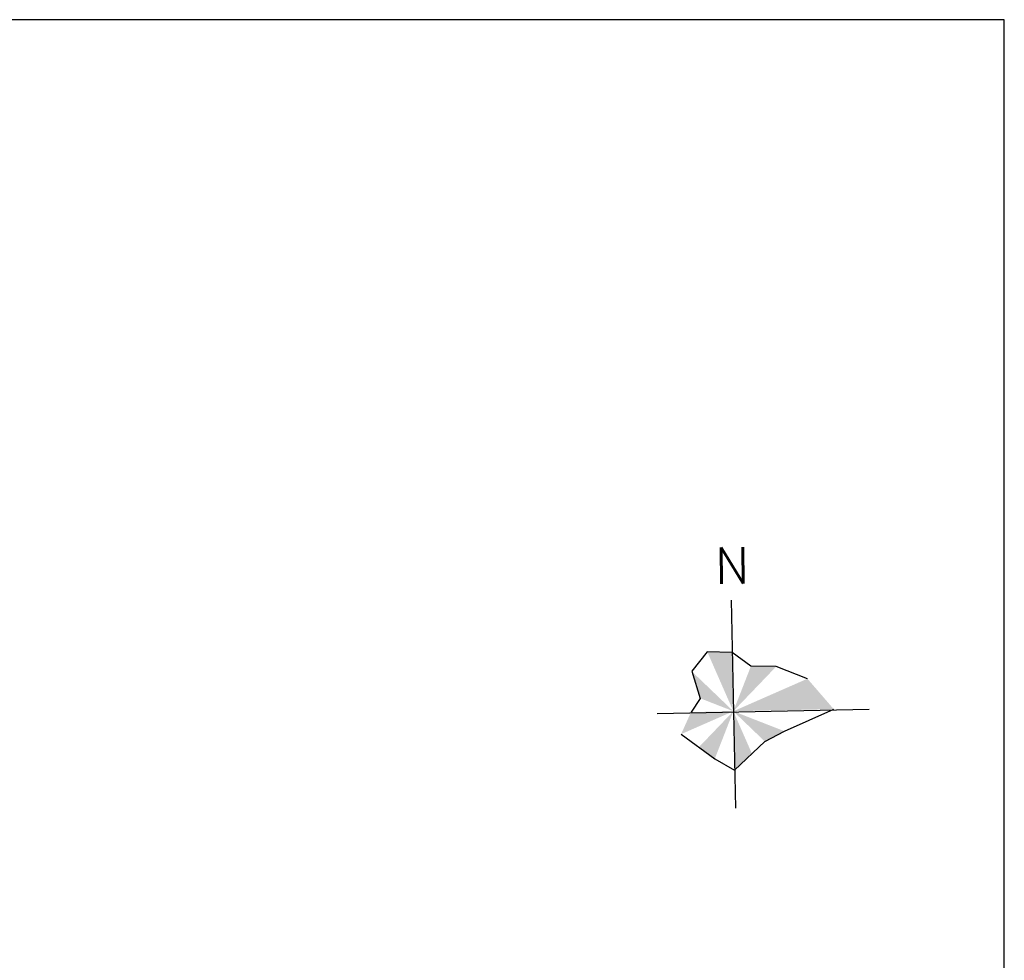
# Model space of a CAD drawing. Extents: x 456755 to 458049, y 3845626 to 3853218.
# Tile 39 of 80: x 457771 to 458049, y 3848959 to 3849225. Entities that reach past the tile are written whole.
import ezdxf

# ---------------------------------------------------------------- set-up
doc = ezdxf.new("R2010")
doc.units = 0
doc.layers.get('0').update_dxf_attribs({"linetype": 'CONTINUOUS'})
doc.layers.add('2000图框', color=7, linetype='CONTINUOUS', lineweight=30)
doc.styles.add('HZ', font='rs.shx', dxfattribs={"width": 0.8, "bigfont": 'hztxt.shx'})

# ---------------------------------------------------------------- blocks, each defined once
blk = doc.blocks.new('zb')
at = {"layer": '2000图框', "lineweight": -3}
h = blk.add_hatch(color=7, dxfattribs=at)
h.paths.add_polyline_path([(8.671, -5.778), (1.703, -8.835), (11.146, -8.639)])
h.paths.add_polyline_path([(5.734, -4.633), (3.358, -4.595), (1.703, -8.835)])
h.paths.add_polyline_path([(1.589, -3.302), (-0.746, -3.251), (1.703, -8.835)])
h.paths.add_polyline_path([(-2.208, -5.082), (-1.401, -7.623), (1.703, -8.835)])
h.paths.add_polyline_path([(1.703, -8.835), (-2.273, -8.917), (-3.209, -10.99)])
h.paths.add_polyline_path([(1.703, -8.835), (-1.535, -12.21), (-0.039, -13.3)])
h.paths.add_polyline_path([(1.703, -8.835), (1.818, -14.367), (3.456, -12.829)])
h.paths.add_polyline_path([(1.703, -8.835), (4.673, -11.684), (6.507, -10.709)])
at = {"layer": '2000图框', "color": 7, "lineweight": -3}
for p, q in [((1.487, 1.592), (1.892, -17.945)), ((-0.746, -3.251), (-2.208, -5.082)), ((1.589, -3.302), (-0.746, -3.251)), ((3.358, -4.595), (1.589, -3.302)), ((5.734, -4.633), (3.358, -4.595)), ((-2.208, -5.082), (-1.401, -7.623)), ((8.671, -5.778), (5.734, -4.633)), ((-1.401, -7.623), (-2.273, -8.917)), ((-5.467, -9.054), (14.486, -8.641)), ((6.507, -10.709), (11.146, -8.639)), ((-3.209, -10.99), (-0.039, -13.3)), ((4.673, -11.684), (6.507, -10.709)), ((1.818, -14.367), (4.673, -11.684)), ((-0.039, -13.3), (1.818, -14.367))]:
    blk.add_line(p, q, dxfattribs=at)
at = {"layer": '2000图框', "color": 7, "lineweight": -3, "style": 'HZ', "width": 1}
blk.add_text('N', height=3.407, rotation=0.73221, dxfattribs=at).set_placement((0.013, 3.142, 16.041))

msp = doc.modelspace()

# ---------------------------------------------------------------- linework, layer by layer
at = {"linetype": 'Continuous'}
msp.add_lwpolyline([(456860.79, 3847544.64), (458048.79, 3847544.64), (458048.79, 3849224.64), (456860.79, 3849224.64)], close=True, dxfattribs=at)

# ---------------------------------------------------------------- block references
at = {"xscale": 3, "yscale": 3, "zscale": 3}
msp.add_blockref('zb', (457967.23, 3849056.13), dxfattribs=at)

doc.saveas('drawing.dxf')
